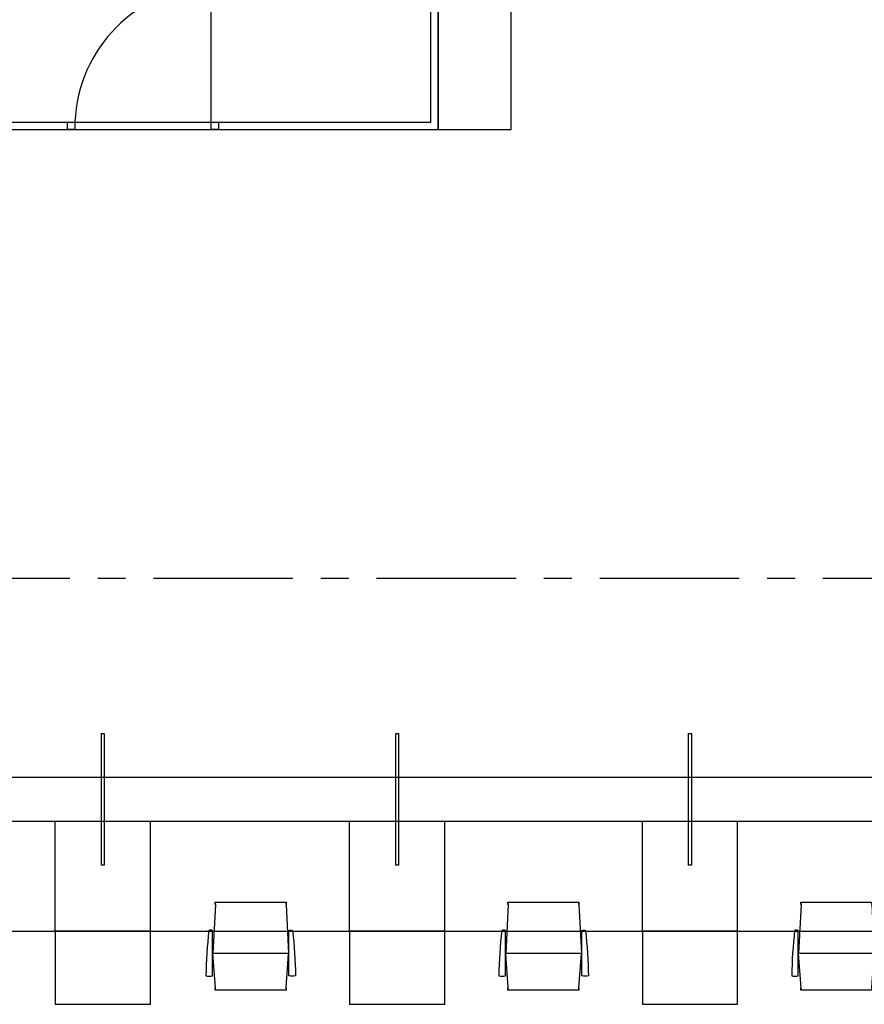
# Model space of a CAD drawing. Header units: millimetres. Extents: x 111285 to 237437, y -9513 to 52045.
# Tile 90 of 256: x 141904 to 147673, y 4883 to 11608. Entities that reach past the tile are written whole.
import ezdxf

# ---------------------------------------------------------------- set-up
doc = ezdxf.new("R2010")
doc.units = ezdxf.units.MM
doc.header["$LTSCALE"] = 100
doc.linetypes.add('CENTER', pattern=[50.8, 31.75, -6.35, 6.35, -6.35])
for name, color, linetype in [('0-HOOFDSTRAMIEN', 1, 'CENTER'), ('_32--BINNENKOZIJN', 1, 'Continuous'), ('_79--VASTE-INRICHTING', 1, 'Continuous'), ('_82--LOSSE-INRICHTING', 1, 'Continuous'), ('_89--LOSSE-INRICHTING', 1, 'Continuous')]:
    doc.layers.add(name, color=color, linetype=linetype)
doc.layers.add('_00--HULPLIJNEN', color=6, linetype='Continuous', plot=False)

# ---------------------------------------------------------------- blocks, each defined once
blk = doc.blocks.new('U-STRAMIEN')
at = {"layer": '0-HOOFDSTRAMIEN', "ltscale": 0.3}
blk.add_lwpolyline([(-5000, 7200), (68000, 7200)], dxfattribs=at)
blk = doc.blocks.new('bureaustoel')
at = {"layer": '_89--LOSSE-INRICHTING'}
for p, q in [((2.5, 585), (-14.9, 250)), ((0, 585), (0, 600)), ((0, 600), (486.9, 600)), ((2.5, 585), (2.5, 600)), ((484.4, 585), (484.4, 600)), ((484.4, 585), (501.9, 250)), ((486.9, 585), (486.9, 600)), ((2.5, 15), (-14.9, 250)), ((496.2, 250), (-9.2, 250)), ((484.4, 15), (501.9, 250)), ((0, 0), (0, 15)), ((486.9, 0), (0, 0)), ((2.5, 0), (2.5, 15)), ((484.4, 0), (484.4, 15)), ((486.9, 0), (486.9, 15))]:
    blk.add_line(p, q, dxfattribs=at)
for points in [[(-17.4, 98.6), (-17.4, 408.6, 0.108124), (-42.2, 408.6, 0.022407), (-62.3, 98.3, 0.119571), (-17.4, 98.3, 0.119571)], [(504.6, 98.6), (504.6, 408.6, -0.108124), (529.4, 408.6, -0.022407), (549.5, 98.3, -0.119571), (504.6, 98.3, -0.119571)]]:
    blk.add_lwpolyline(points, format="xyb", dxfattribs=at)

msp = doc.modelspace()

# ---------------------------------------------------------------- linework, layer by layer
at = {"layer": '_00--HULPLIJNEN'}
msp.add_line((142462.4, 6133), (142482.4, 6133), dxfattribs=at)
at = {"layer": '_32--BINNENKOZIJN'}
msp.add_line((143211.8, 10908), (143211.8, 11838), dxfattribs=at)
for points in [[(135942, 12638), (135942, 10858), (144761.8, 10858), (144761.8, 12638)], [(135992, 12638), (135992, 10908), (144711.8, 10908), (144711.8, 12638)]]:
    msp.add_lwpolyline(points, dxfattribs=at)
for points in [[(144761.8, 10858), (145261.8, 10858), (145261.8, 12638), (144761.8, 12638)], [(142231.8, 10908), (142281.8, 10908), (142281.8, 10858), (142231.8, 10858)], [(143211.8, 10908), (143261.8, 10908), (143261.8, 10858), (143211.8, 10858)]]:
    msp.add_lwpolyline(points, close=True, dxfattribs=at)
msp.add_arc((143246.9, 10872.9), 965.7, 92.08238, 177.91762, dxfattribs=at)
at = {"layer": '_79--VASTE-INRICHTING'}
for p, q in [((142147.4, 5383), (142147.4, 6133)), ((142797.4, 5383), (142797.4, 6133)), ((144157.4, 5383), (144157.4, 6133)), ((144807.4, 5383), (144807.4, 6133)), ((146157.4, 5383), (146157.4, 6133)), ((146807.4, 5383), (146807.4, 6133))]:
    msp.add_line(p, q, dxfattribs=at)
at = {"layer": '_79--VASTE-INRICHTING', "ltscale": 50}
for points in [[(142482.4, 6732.9), (142482.4, 5833), (142462.4, 5833), (142462.4, 6732.9)], [(144492.4, 6732.9), (144492.4, 5833), (144472.4, 5833), (144472.4, 6732.9)], [(146492.4, 6732.9), (146492.4, 5833), (146472.4, 5833), (146472.4, 6732.9)]]:
    msp.add_lwpolyline(points, close=True, dxfattribs=at)
at = {"layer": '_79--VASTE-INRICHTING'}
msp.add_lwpolyline([(164482.4, 6433), (140482.4, 6433), (140482.4, 5383), (164482.4, 5383)], close=True, dxfattribs=at)
msp.add_lwpolyline([(140782.4, 5383), (140782.4, 6133), (164182.4, 6133), (164182.4, 5383)], dxfattribs=at)
at = {"layer": '_82--LOSSE-INRICHTING', "color": 8}
for points in [[(142147.4, 4883), (142797.4, 4883), (142797.4, 5383), (142147.4, 5383)], [(144157.4, 4883), (144807.4, 4883), (144807.4, 5383), (144157.4, 5383)], [(146157.4, 4883), (146807.4, 4883), (146807.4, 5383), (146157.4, 5383)]]:
    msp.add_lwpolyline(points, close=True, dxfattribs=at)

# ---------------------------------------------------------------- block references
at = {"layer": '0-HOOFDSTRAMIEN'}
msp.add_blockref('U-STRAMIEN', (126482, 594), dxfattribs=at)
at = {"layer": '_82--LOSSE-INRICHTING'}
for p in [(143238.9, 4979.6), (145238.9, 4979.6), (147238.9, 4979.6)]:
    msp.add_blockref('bureaustoel', p, dxfattribs=at)

doc.saveas('drawing.dxf')
